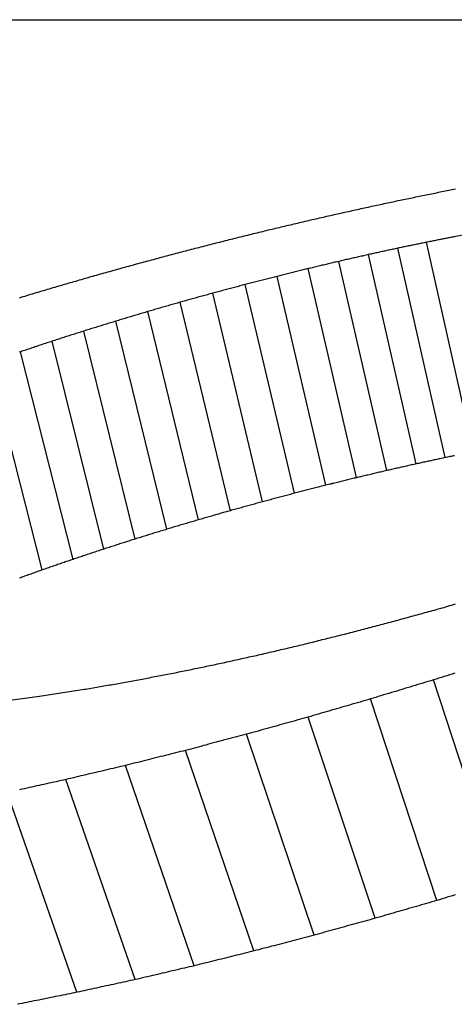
# Model space of a CAD drawing. Header units: millimetres. Extents: x 209 to 543, y 36 to 448.
# Tile 7 of 21: x 280.95 to 281.95, y 436.38 to 438.64. Entities that reach past the tile are written whole.
import ezdxf

# ---------------------------------------------------------------- set-up
doc = ezdxf.new("R2010")
doc.units = ezdxf.units.MM
doc.layers.add('Detail', color=2, linetype='Continuous')

msp = doc.modelspace()

# ---------------------------------------------------------------- linework, layer by layer
at = {"layer": 'Detail'}
for p, q in [((271.3039, 438.6448), (283.2717, 438.6448)), ((282.0156, 438.1567), (281.9529, 438.145)), ((281.9968, 437.6501), (281.8886, 438.1324)), ((281.8653, 437.6223), (281.7557, 438.1041)), ((281.9318, 437.6367), (281.8229, 438.1187)), ((281.7974, 437.607), (281.6869, 438.0884)), ((281.6573, 437.5731), (281.5451, 438.054)), ((281.7281, 437.5906), (281.6167, 438.0717)), ((281.5851, 437.5546), (281.4719, 438.0352)), ((281.5114, 437.535), (281.3973, 438.0152)), ((281.4374, 437.5146), (281.3222, 437.9944)), ((281.3638, 437.4935), (281.2476, 437.9729)), ((281.2909, 437.4718), (281.1736, 437.9508)), ((281.2184, 437.4494), (281.1001, 437.928)), ((281.1466, 437.4263), (281.0271, 437.9046)), ((281.0753, 437.4026), (280.9546, 437.8804)), ((281.0046, 437.3781), (280.8828, 437.8555)), ((282.0565, 436.6605), (281.9051, 437.1251)), ((280.9981, 437.0874), (281.0966, 437.1026)), ((280.9008, 437.0742), (280.9981, 437.0874)), ((281.9129, 436.6174), (281.7599, 437.0812)), ((281.7709, 436.5764), (281.6164, 437.0394)), ((281.6305, 436.5376), (281.4746, 436.9999)), ((281.4916, 436.5011), (281.3345, 436.9628)), ((281.3543, 436.467), (281.196, 436.9281)), ((281.2186, 436.4352), (281.0591, 436.8958)), ((281.0843, 436.406), (280.9238, 436.866))]:
    msp.add_line(p, q, dxfattribs=at)
at = {"layer": 'Detail', "flags": 128}
for points in [[(281.8238, 438.2284), (281.8279, 438.2292), (281.8319, 438.23), (281.8359, 438.2309), (281.8399, 438.2317), (281.8439, 438.2325), (281.8479, 438.2334), (281.852, 438.2342), (281.856, 438.235), (281.86, 438.2358), (281.864, 438.2367), (281.868, 438.2375), (281.872, 438.2383), (281.8761, 438.2391), (281.8801, 438.24), (281.8841, 438.2408), (281.8881, 438.2416), (281.8921, 438.2424), (281.8962, 438.2433), (281.9002, 438.2441), (281.9042, 438.2449), (281.9082, 438.2457), (281.9122, 438.2466), (281.9162, 438.2474), (281.9203, 438.2482)], [(281.9203, 438.2482), (281.9242, 438.249), (281.9282, 438.2497), (281.9321, 438.2505), (281.9361, 438.2513), (281.94, 438.2521), (281.9439, 438.2528), (281.9479, 438.2536), (281.9518, 438.2544), (281.9558, 438.2552)], [(281.7258, 438.2072), (281.7299, 438.2081), (281.734, 438.209), (281.7381, 438.2099), (281.7421, 438.2108), (281.7462, 438.2117), (281.7503, 438.2125), (281.7544, 438.2134), (281.7585, 438.2143), (281.7626, 438.2152), (281.7666, 438.2161), (281.7707, 438.217), (281.7748, 438.2178), (281.7789, 438.2187), (281.783, 438.2196), (281.7871, 438.2205), (281.7912, 438.2214), (281.7952, 438.2222), (281.7993, 438.2231), (281.8034, 438.224), (281.8075, 438.2249), (281.8116, 438.2258), (281.8157, 438.2266), (281.8198, 438.2275), (281.8238, 438.2284)], [(281.6261, 438.1847), (281.6303, 438.1856), (281.6344, 438.1866), (281.6386, 438.1875), (281.6428, 438.1885), (281.6469, 438.1894), (281.6511, 438.1903), (281.6552, 438.1913), (281.6594, 438.1922), (281.6635, 438.1932), (281.6677, 438.1941), (281.6718, 438.1951), (281.676, 438.196), (281.6801, 438.1969), (281.6843, 438.1979), (281.6884, 438.1988), (281.6926, 438.1997), (281.6967, 438.2007), (281.7009, 438.2016), (281.705, 438.2026), (281.7092, 438.2035), (281.7133, 438.2044), (281.7175, 438.2054), (281.7217, 438.2063), (281.7258, 438.2072)], [(281.5248, 438.1607), (281.5291, 438.1617), (281.5333, 438.1627), (281.5375, 438.1637), (281.5417, 438.1647), (281.5459, 438.1657), (281.5502, 438.1667), (281.5544, 438.1677), (281.5586, 438.1687), (281.5628, 438.1697), (281.567, 438.1707), (281.5713, 438.1717), (281.5755, 438.1727), (281.5797, 438.1737), (281.5839, 438.1747), (281.5882, 438.1757), (281.5924, 438.1767), (281.5966, 438.1777), (281.6008, 438.1787), (281.605, 438.1797), (281.6093, 438.1807), (281.6135, 438.1817), (281.6177, 438.1827), (281.6219, 438.1837), (281.6261, 438.1847)], [(281.422, 438.1353), (281.4263, 438.1363), (281.4305, 438.1374), (281.4348, 438.1385), (281.4391, 438.1395), (281.4434, 438.1406), (281.4477, 438.1417), (281.452, 438.1427), (281.4563, 438.1438), (281.4605, 438.1449), (281.4648, 438.1459), (281.4691, 438.147), (281.4734, 438.148), (281.4777, 438.1491), (281.482, 438.1502), (281.4863, 438.1512), (281.4905, 438.1523), (281.4948, 438.1533), (281.4991, 438.1544), (281.5034, 438.1554), (281.5077, 438.1565), (281.512, 438.1576), (281.5163, 438.1586), (281.5206, 438.1597), (281.5248, 438.1607)], [(281.9529, 438.145), (281.9502, 438.1445), (281.9475, 438.144), (281.9448, 438.1435), (281.9422, 438.1429), (281.9395, 438.1424), (281.9368, 438.1419), (281.9341, 438.1413), (281.9315, 438.1408), (281.9288, 438.1403), (281.9261, 438.1398), (281.9234, 438.1392), (281.9208, 438.1387), (281.9181, 438.1382), (281.9154, 438.1377), (281.9127, 438.1371), (281.9101, 438.1366), (281.9074, 438.1361), (281.9047, 438.1355), (281.902, 438.135), (281.8993, 438.1345), (281.8967, 438.134), (281.894, 438.1334), (281.8913, 438.1329), (281.8886, 438.1324)], [(281.3175, 438.1083), (281.3218, 438.1095), (281.3262, 438.1106), (281.3305, 438.1117), (281.3349, 438.1128), (281.3392, 438.114), (281.3436, 438.1151), (281.348, 438.1162), (281.3523, 438.1174), (281.3567, 438.1185), (281.361, 438.1196), (281.3654, 438.1207), (281.3697, 438.1218), (281.3741, 438.123), (281.3784, 438.1241), (281.3828, 438.1252), (281.3871, 438.1263), (281.3915, 438.1275), (281.3958, 438.1286), (281.4002, 438.1297), (281.4045, 438.1308), (281.4089, 438.1319), (281.4133, 438.133), (281.4176, 438.1342), (281.422, 438.1353)], [(281.8886, 438.1324), (281.8859, 438.1318), (281.8832, 438.1312), (281.8804, 438.1307), (281.8777, 438.1301), (281.8749, 438.1295), (281.8722, 438.129), (281.8695, 438.1284), (281.8667, 438.1278), (281.864, 438.1273), (281.8613, 438.1267), (281.8585, 438.1261), (281.8558, 438.1256), (281.853, 438.125), (281.8503, 438.1244), (281.8476, 438.1239), (281.8448, 438.1233), (281.8421, 438.1227), (281.8393, 438.1221), (281.8366, 438.1216), (281.8339, 438.121), (281.8311, 438.1204), (281.8284, 438.1199), (281.8256, 438.1193), (281.8229, 438.1187)], [(281.2124, 438.0801), (281.2168, 438.0813), (281.2212, 438.0825), (281.2256, 438.0836), (281.2299, 438.0848), (281.2343, 438.086), (281.2387, 438.0872), (281.2431, 438.0884), (281.2474, 438.0895), (281.2518, 438.0907), (281.2562, 438.0919), (281.2606, 438.0931), (281.265, 438.0943), (281.2693, 438.0954), (281.2737, 438.0966), (281.2781, 438.0978), (281.2825, 438.099), (281.2868, 438.1001), (281.2912, 438.1013), (281.2956, 438.1025), (281.3, 438.1037), (281.3044, 438.1048), (281.3087, 438.106), (281.3131, 438.1072), (281.3175, 438.1083)], [(281.7557, 438.1041), (281.7528, 438.1034), (281.7499, 438.1028), (281.7471, 438.1021), (281.7442, 438.1015), (281.7413, 438.1008), (281.7385, 438.1002), (281.7356, 438.0995), (281.7327, 438.0989), (281.7299, 438.0982), (281.727, 438.0976), (281.7242, 438.0969), (281.7213, 438.0963), (281.7184, 438.0956), (281.7156, 438.095), (281.7127, 438.0943), (281.7098, 438.0937), (281.707, 438.093), (281.7041, 438.0924), (281.7013, 438.0917), (281.6984, 438.091), (281.6955, 438.0904), (281.6927, 438.0897), (281.6898, 438.0891), (281.6869, 438.0884)], [(281.8229, 438.1187), (281.8201, 438.1181), (281.8173, 438.1175), (281.8145, 438.1169), (281.8117, 438.1163), (281.8089, 438.1157), (281.8061, 438.1151), (281.8033, 438.1145), (281.8005, 438.1139), (281.7977, 438.1132), (281.7949, 438.1126), (281.7921, 438.112), (281.7893, 438.1114), (281.7865, 438.1108), (281.7837, 438.1102), (281.7809, 438.1096), (281.7781, 438.109), (281.7753, 438.1084), (281.7725, 438.1078), (281.7697, 438.1071), (281.7669, 438.1065), (281.7641, 438.1059), (281.7613, 438.1053), (281.7585, 438.1047), (281.7557, 438.1041)], [(281.1079, 438.0508), (281.1122, 438.052), (281.1166, 438.0533), (281.1209, 438.0545), (281.1253, 438.0557), (281.1296, 438.0569), (281.134, 438.0582), (281.1383, 438.0594), (281.1427, 438.0606), (281.1471, 438.0618), (281.1514, 438.0631), (281.1558, 438.0643), (281.1601, 438.0655), (281.1645, 438.0667), (281.1689, 438.0679), (281.1732, 438.0692), (281.1776, 438.0704), (281.1819, 438.0716), (281.1863, 438.0728), (281.1906, 438.074), (281.195, 438.0752), (281.1994, 438.0765), (281.2037, 438.0777), (281.2081, 438.0789), (281.2124, 438.0801)], [(281.6869, 438.0884), (281.684, 438.0877), (281.6811, 438.087), (281.6782, 438.0863), (281.6752, 438.0857), (281.6723, 438.085), (281.6694, 438.0843), (281.6665, 438.0836), (281.6635, 438.0829), (281.6606, 438.0822), (281.6577, 438.0815), (281.6548, 438.0808), (281.6518, 438.0801), (281.6489, 438.0794), (281.646, 438.0787), (281.6431, 438.078), (281.6401, 438.0773), (281.6372, 438.0766), (281.6343, 438.0759), (281.6314, 438.0752), (281.6284, 438.0745), (281.6255, 438.0738), (281.6226, 438.0731), (281.6197, 438.0724), (281.6167, 438.0717)], [(281.5451, 438.054), (281.542, 438.0532), (281.539, 438.0524), (281.5359, 438.0516), (281.5329, 438.0509), (281.5298, 438.0501), (281.5268, 438.0493), (281.5237, 438.0485), (281.5207, 438.0477), (281.5176, 438.0469), (281.5146, 438.0462), (281.5115, 438.0454), (281.5085, 438.0446), (281.5054, 438.0438), (281.5024, 438.043), (281.4993, 438.0422), (281.4963, 438.0414), (281.4932, 438.0407), (281.4902, 438.0399), (281.4871, 438.0391), (281.4841, 438.0383), (281.481, 438.0375), (281.478, 438.0367), (281.4749, 438.0359), (281.4719, 438.0352)], [(281.6167, 438.0717), (281.6137, 438.071), (281.6108, 438.0703), (281.6078, 438.0695), (281.6048, 438.0688), (281.6018, 438.068), (281.5988, 438.0673), (281.5958, 438.0666), (281.5928, 438.0658), (281.5899, 438.0651), (281.5869, 438.0644), (281.5839, 438.0636), (281.5809, 438.0629), (281.5779, 438.0621), (281.5749, 438.0614), (281.5719, 438.0607), (281.5689, 438.0599), (281.566, 438.0592), (281.563, 438.0584), (281.56, 438.0577), (281.557, 438.057), (281.554, 438.0562), (281.551, 438.0555), (281.548, 438.0547), (281.5451, 438.054)], [(281.0038, 438.0204), (281.0081, 438.0217), (281.0124, 438.023), (281.0168, 438.0242), (281.0211, 438.0255), (281.0254, 438.0268), (281.0298, 438.0281), (281.0341, 438.0293), (281.0384, 438.0306), (281.0428, 438.0319), (281.0471, 438.0331), (281.0515, 438.0344), (281.0558, 438.0357), (281.0601, 438.0369), (281.0645, 438.0382), (281.0688, 438.0395), (281.0731, 438.0407), (281.0775, 438.042), (281.0818, 438.0432), (281.0862, 438.0445), (281.0905, 438.0458), (281.0948, 438.047), (281.0992, 438.0483), (281.1035, 438.0495), (281.1079, 438.0508)], [(281.4719, 438.0352), (281.4688, 438.0343), (281.4657, 438.0335), (281.4626, 438.0327), (281.4594, 438.0318), (281.4563, 438.031), (281.4532, 438.0302), (281.4501, 438.0294), (281.447, 438.0285), (281.4439, 438.0277), (281.4408, 438.0269), (281.4377, 438.026), (281.4346, 438.0252), (281.4315, 438.0244), (281.4284, 438.0235), (281.4252, 438.0227), (281.4221, 438.0219), (281.419, 438.0211), (281.4159, 438.0202), (281.4128, 438.0194), (281.4097, 438.0186), (281.4066, 438.0177), (281.4035, 438.0169), (281.4004, 438.0161), (281.3973, 438.0152)], [(280.9519, 438.0047), (280.9563, 438.006), (280.9606, 438.0074), (280.9649, 438.0087), (280.9692, 438.01), (280.9735, 438.0113), (280.9778, 438.0126), (280.9822, 438.0139), (280.9865, 438.0152), (280.9908, 438.0165), (280.9951, 438.0178), (280.9994, 438.0191), (281.0038, 438.0204)], [(281.3973, 438.0152), (281.3941, 438.0144), (281.391, 438.0135), (281.3879, 438.0126), (281.3847, 438.0118), (281.3816, 438.0109), (281.3785, 438.01), (281.3754, 438.0092), (281.3722, 438.0083), (281.3691, 438.0074), (281.366, 438.0066), (281.3628, 438.0057), (281.3597, 438.0048), (281.3566, 438.004), (281.3534, 438.0031), (281.3503, 438.0022), (281.3472, 438.0014), (281.3441, 438.0005), (281.3409, 437.9996), (281.3378, 437.9988), (281.3347, 437.9979), (281.3315, 437.997), (281.3284, 437.9961), (281.3253, 437.9953), (281.3222, 437.9944)], [(281.3222, 437.9944), (281.3191, 437.9935), (281.3159, 437.9926), (281.3128, 437.9917), (281.3097, 437.9908), (281.3066, 437.99), (281.3035, 437.9891), (281.3004, 437.9882), (281.2973, 437.9873), (281.2942, 437.9864), (281.2911, 437.9855), (281.288, 437.9846), (281.2849, 437.9837), (281.2818, 437.9828), (281.2787, 437.9819), (281.2755, 437.981), (281.2724, 437.9801), (281.2693, 437.9792), (281.2662, 437.9783), (281.2631, 437.9774), (281.26, 437.9765), (281.2569, 437.9756), (281.2538, 437.9747), (281.2507, 437.9738), (281.2476, 437.9729)], [(281.2476, 437.9729), (281.2445, 437.972), (281.2414, 437.9711), (281.2383, 437.9702), (281.2352, 437.9693), (281.2322, 437.9684), (281.2291, 437.9674), (281.226, 437.9665), (281.2229, 437.9656), (281.2198, 437.9647), (281.2167, 437.9638), (281.2136, 437.9628), (281.2106, 437.9619), (281.2075, 437.961), (281.2044, 437.9601), (281.2013, 437.9591), (281.1982, 437.9582), (281.1951, 437.9573), (281.1921, 437.9564), (281.189, 437.9555), (281.1859, 437.9545), (281.1828, 437.9536), (281.1797, 437.9527), (281.1766, 437.9518), (281.1736, 437.9508)], [(281.1736, 437.9508), (281.1705, 437.9499), (281.1674, 437.9489), (281.1644, 437.948), (281.1613, 437.9471), (281.1582, 437.9461), (281.1552, 437.9452), (281.1521, 437.9442), (281.149, 437.9433), (281.146, 437.9423), (281.1429, 437.9414), (281.1399, 437.9404), (281.1368, 437.9395), (281.1337, 437.9385), (281.1307, 437.9376), (281.1276, 437.9366), (281.1245, 437.9357), (281.1215, 437.9347), (281.1184, 437.9338), (281.1154, 437.9328), (281.1123, 437.9319), (281.1092, 437.9309), (281.1062, 437.93), (281.1031, 437.929), (281.1, 437.928)], [(281.1, 437.928), (281.097, 437.9271), (281.094, 437.9261), (281.0909, 437.9251), (281.0879, 437.9241), (281.0848, 437.9232), (281.0818, 437.9222), (281.0788, 437.9212), (281.0757, 437.9202), (281.0727, 437.9193), (281.0696, 437.9183), (281.0666, 437.9173), (281.0636, 437.9163), (281.0605, 437.9154), (281.0575, 437.9144), (281.0544, 437.9134), (281.0514, 437.9124), (281.0484, 437.9114), (281.0453, 437.9105), (281.0423, 437.9095), (281.0392, 437.9085), (281.0362, 437.9075), (281.0332, 437.9065), (281.0301, 437.9056), (281.0271, 437.9046)], [(281.0271, 437.9046), (281.0241, 437.9036), (281.021, 437.9026), (281.018, 437.9016), (281.015, 437.9006), (281.012, 437.8996), (281.009, 437.8985), (281.0059, 437.8975), (281.0029, 437.8965), (280.9999, 437.8955), (280.9969, 437.8945), (280.9939, 437.8935), (280.9909, 437.8925), (280.9878, 437.8915), (280.9848, 437.8905), (280.9818, 437.8895), (280.9788, 437.8885), (280.9758, 437.8875), (280.9727, 437.8865), (280.9697, 437.8855), (280.9667, 437.8844), (280.9637, 437.8834), (280.9607, 437.8824), (280.9577, 437.8814), (280.9546, 437.8804)], [(280.9546, 437.8804), (280.9517, 437.8794)], [(281.9318, 437.6367), (281.929, 437.6361), (281.9263, 437.6355), (281.9235, 437.6349), (281.9207, 437.6343), (281.918, 437.6337), (281.9152, 437.6331), (281.9124, 437.6325), (281.9097, 437.6319), (281.9069, 437.6313), (281.9041, 437.6307), (281.9013, 437.6301), (281.8986, 437.6295), (281.8958, 437.6289), (281.893, 437.6283), (281.8903, 437.6277), (281.8875, 437.6271), (281.8847, 437.6265), (281.8819, 437.6259), (281.8792, 437.6253), (281.8764, 437.6247), (281.8736, 437.6241), (281.8709, 437.6235), (281.8681, 437.6229), (281.8653, 437.6223)], [(281.9535, 437.6412), (281.9508, 437.6406), (281.9481, 437.6401), (281.9454, 437.6395), (281.9426, 437.639), (281.9399, 437.6384), (281.9372, 437.6378), (281.9345, 437.6373), (281.9318, 437.6367)], [(281.7974, 437.607), (281.7945, 437.6063), (281.7916, 437.6056), (281.7887, 437.6049), (281.7859, 437.6042), (281.783, 437.6036), (281.7801, 437.6029), (281.7772, 437.6022), (281.7743, 437.6015), (281.7714, 437.6008), (281.7685, 437.6001), (281.7656, 437.5995), (281.7627, 437.5988), (281.7598, 437.5981), (281.757, 437.5974), (281.7541, 437.5967), (281.7512, 437.596), (281.7483, 437.5954), (281.7454, 437.5947), (281.7425, 437.594), (281.7396, 437.5933), (281.7367, 437.5926), (281.7338, 437.5919), (281.731, 437.5912), (281.7281, 437.5906)], [(281.8653, 437.6223), (281.8625, 437.6217), (281.8597, 437.6211), (281.8568, 437.6204), (281.854, 437.6198), (281.8512, 437.6191), (281.8483, 437.6185), (281.8455, 437.6179), (281.8427, 437.6172), (281.8399, 437.6166), (281.837, 437.6159), (281.8342, 437.6153), (281.8314, 437.6147), (281.8285, 437.614), (281.8257, 437.6134), (281.8229, 437.6127), (281.82, 437.6121), (281.8172, 437.6115), (281.8144, 437.6108), (281.8116, 437.6102), (281.8087, 437.6095), (281.8059, 437.6089), (281.8031, 437.6082), (281.8002, 437.6076), (281.7974, 437.607)], [(281.7281, 437.5906), (281.7251, 437.5898), (281.7222, 437.5891), (281.7192, 437.5884), (281.7163, 437.5877), (281.7133, 437.5869), (281.7104, 437.5862), (281.7074, 437.5855), (281.7045, 437.5848), (281.7015, 437.584), (281.6986, 437.5833), (281.6956, 437.5826), (281.6927, 437.5819), (281.6897, 437.5811), (281.6868, 437.5804), (281.6838, 437.5797), (281.6809, 437.5789), (281.6779, 437.5782), (281.675, 437.5775), (281.672, 437.5768), (281.6691, 437.576), (281.6661, 437.5753), (281.6632, 437.5746), (281.6602, 437.5739), (281.6573, 437.5731)], [(281.6573, 437.5731), (281.6543, 437.5724), (281.6513, 437.5716), (281.6482, 437.5708), (281.6452, 437.57), (281.6422, 437.5693), (281.6392, 437.5685), (281.6362, 437.5677), (281.6332, 437.567), (281.6302, 437.5662), (281.6272, 437.5654), (281.6242, 437.5647), (281.6212, 437.5639), (281.6182, 437.5631), (281.6151, 437.5623), (281.6121, 437.5616), (281.6091, 437.5608), (281.6061, 437.56), (281.6031, 437.5593), (281.6001, 437.5585), (281.5971, 437.5577), (281.5941, 437.5569), (281.5911, 437.5562), (281.5881, 437.5554), (281.5851, 437.5546)], [(281.5114, 437.535), (281.5083, 437.5342), (281.5053, 437.5333), (281.5022, 437.5325), (281.4991, 437.5316), (281.496, 437.5308), (281.4929, 437.5299), (281.4898, 437.5291), (281.4867, 437.5282), (281.4836, 437.5274), (281.4806, 437.5265), (281.4775, 437.5257), (281.4744, 437.5248), (281.4713, 437.524), (281.4682, 437.5231), (281.4651, 437.5223), (281.462, 437.5214), (281.459, 437.5206), (281.4559, 437.5197), (281.4528, 437.5189), (281.4497, 437.518), (281.4466, 437.5172), (281.4435, 437.5163), (281.4404, 437.5154), (281.4374, 437.5146)], [(281.5851, 437.5546), (281.582, 437.5538), (281.5789, 437.553), (281.5759, 437.5522), (281.5728, 437.5514), (281.5697, 437.5506), (281.5666, 437.5497), (281.5636, 437.5489), (281.5605, 437.5481), (281.5574, 437.5473), (281.5544, 437.5465), (281.5513, 437.5457), (281.5482, 437.5448), (281.5452, 437.544), (281.5421, 437.5432), (281.539, 437.5424), (281.536, 437.5416), (281.5329, 437.5408), (281.5298, 437.5399), (281.5268, 437.5391), (281.5237, 437.5383), (281.5206, 437.5375), (281.5176, 437.5367), (281.5145, 437.5359), (281.5114, 437.535)], [(281.4374, 437.5146), (281.4343, 437.5137), (281.4312, 437.5128), (281.4282, 437.512), (281.4251, 437.5111), (281.422, 437.5102), (281.419, 437.5093), (281.4159, 437.5085), (281.4128, 437.5076), (281.4098, 437.5067), (281.4067, 437.5058), (281.4036, 437.5049), (281.4006, 437.5041), (281.3975, 437.5032), (281.3945, 437.5023), (281.3914, 437.5014), (281.3883, 437.5006), (281.3853, 437.4997), (281.3822, 437.4988), (281.3791, 437.4979), (281.3761, 437.497), (281.373, 437.4962), (281.37, 437.4953), (281.3669, 437.4944), (281.3638, 437.4935)], [(281.3638, 437.4935), (281.3608, 437.4926), (281.3577, 437.4917), (281.3547, 437.4908), (281.3517, 437.4899), (281.3486, 437.489), (281.3456, 437.4881), (281.3425, 437.4872), (281.3395, 437.4863), (281.3365, 437.4854), (281.3334, 437.4845), (281.3304, 437.4836), (281.3273, 437.4827), (281.3243, 437.4818), (281.3213, 437.4809), (281.3182, 437.48), (281.3152, 437.479), (281.3121, 437.4781), (281.3091, 437.4772), (281.3061, 437.4763), (281.303, 437.4754), (281.3, 437.4745), (281.2969, 437.4736), (281.2939, 437.4727), (281.2909, 437.4718)], [(281.2909, 437.4718), (281.2878, 437.4708), (281.2848, 437.4699), (281.2818, 437.469), (281.2788, 437.4681), (281.2758, 437.4671), (281.2728, 437.4662), (281.2697, 437.4653), (281.2667, 437.4643), (281.2637, 437.4634), (281.2607, 437.4625), (281.2577, 437.4615), (281.2546, 437.4606), (281.2516, 437.4597), (281.2486, 437.4587), (281.2456, 437.4578), (281.2426, 437.4569), (281.2396, 437.4559), (281.2365, 437.455), (281.2335, 437.4541), (281.2305, 437.4531), (281.2275, 437.4522), (281.2245, 437.4513), (281.2215, 437.4503), (281.2184, 437.4494)], [(281.2184, 437.4494), (281.2155, 437.4484), (281.2125, 437.4475), (281.2095, 437.4465), (281.2065, 437.4456), (281.2035, 437.4446), (281.2005, 437.4436), (281.1975, 437.4427), (281.1945, 437.4417), (281.1915, 437.4408), (281.1885, 437.4398), (281.1855, 437.4388), (281.1825, 437.4379), (281.1795, 437.4369), (281.1765, 437.436), (281.1735, 437.435), (281.1705, 437.434), (281.1675, 437.4331), (281.1645, 437.4321), (281.1615, 437.4312), (281.1586, 437.4302), (281.1556, 437.4292), (281.1526, 437.4283), (281.1496, 437.4273), (281.1466, 437.4263)], [(281.1466, 437.4263), (281.1436, 437.4253), (281.1406, 437.4244), (281.1377, 437.4234), (281.1347, 437.4224), (281.1317, 437.4214), (281.1288, 437.4204), (281.1258, 437.4194), (281.1228, 437.4184), (281.1198, 437.4175), (281.1169, 437.4165), (281.1139, 437.4155), (281.1109, 437.4145), (281.108, 437.4135), (281.105, 437.4125), (281.102, 437.4115), (281.099, 437.4105), (281.0961, 437.4095), (281.0931, 437.4085), (281.0901, 437.4075), (281.0872, 437.4066), (281.0842, 437.4056), (281.0812, 437.4046), (281.0783, 437.4036), (281.0753, 437.4026)], [(281.0753, 437.4026), (281.0723, 437.4016), (281.0694, 437.4006), (281.0664, 437.3995), (281.0635, 437.3985), (281.0605, 437.3975), (281.0576, 437.3965), (281.0547, 437.3955), (281.0517, 437.3945), (281.0488, 437.3934), (281.0458, 437.3924), (281.0429, 437.3914), (281.0399, 437.3904), (281.037, 437.3894), (281.034, 437.3884), (281.0311, 437.3873), (281.0281, 437.3863), (281.0252, 437.3853), (281.0222, 437.3843), (281.0193, 437.3833), (281.0163, 437.3822), (281.0134, 437.3812), (281.0105, 437.3802), (281.0075, 437.3792), (281.0046, 437.3781)], [(281.0046, 437.3781), (281.0016, 437.3771), (280.9987, 437.3761), (280.9958, 437.375), (280.9929, 437.374), (280.9899, 437.3729), (280.987, 437.3719), (280.9841, 437.3708), (280.9812, 437.3698), (280.9783, 437.3687), (280.9753, 437.3677), (280.9724, 437.3666), (280.9695, 437.3656), (280.9666, 437.3645), (280.9636, 437.3635), (280.9607, 437.3625), (280.9578, 437.3614), (280.9549, 437.3604), (280.9519, 437.3593)], [(281.8146, 437.2604), (281.819, 437.2616), (281.8234, 437.2628), (281.8278, 437.2641), (281.8323, 437.2653), (281.8367, 437.2665), (281.8411, 437.2677), (281.8455, 437.2689), (281.8499, 437.2701), (281.8543, 437.2714), (281.8587, 437.2726), (281.8631, 437.2738), (281.8675, 437.275), (281.8719, 437.2762), (281.8763, 437.2774), (281.8807, 437.2786), (281.8851, 437.2799), (281.8895, 437.2811), (281.8939, 437.2823), (281.8983, 437.2835), (281.9027, 437.2847), (281.9072, 437.2859), (281.9116, 437.2871), (281.916, 437.2883), (281.9204, 437.2895)], [(281.9204, 437.2895), (281.9248, 437.2908), (281.9292, 437.2921), (281.9337, 437.2934), (281.9381, 437.2947), (281.9426, 437.296), (281.947, 437.2972), (281.9514, 437.2985), (281.9559, 437.2998)], [(281.7097, 437.2328), (281.714, 437.234), (281.7184, 437.2351), (281.7228, 437.2363), (281.7271, 437.2374), (281.7315, 437.2386), (281.7359, 437.2397), (281.7403, 437.2409), (281.7446, 437.242), (281.749, 437.2432), (281.7534, 437.2443), (281.7578, 437.2455), (281.7621, 437.2466), (281.7665, 437.2478), (281.7709, 437.2489), (281.7753, 437.2501), (281.7796, 437.2512), (281.784, 437.2524), (281.7884, 437.2535), (281.7928, 437.2547), (281.7971, 437.2558), (281.8015, 437.257), (281.8059, 437.2581), (281.8103, 437.2592), (281.8146, 437.2604)], [(281.6055, 437.2068), (281.6098, 437.2079), (281.6141, 437.209), (281.6185, 437.2101), (281.6228, 437.2112), (281.6272, 437.2123), (281.6315, 437.2133), (281.6358, 437.2144), (281.6402, 437.2155), (281.6445, 437.2166), (281.6489, 437.2177), (281.6532, 437.2188), (281.6575, 437.2198), (281.6619, 437.2209), (281.6662, 437.222), (281.6706, 437.2231), (281.6749, 437.2242), (281.6793, 437.2252), (281.6836, 437.2263), (281.6879, 437.2274), (281.6923, 437.2285), (281.6966, 437.2296), (281.701, 437.2306), (281.7053, 437.2317), (281.7097, 437.2328)], [(281.502, 437.1825), (281.5063, 437.1835), (281.5106, 437.1845), (281.5149, 437.1856), (281.5192, 437.1866), (281.5235, 437.1876), (281.5279, 437.1886), (281.5322, 437.1896), (281.5365, 437.1906), (281.5408, 437.1916), (281.5451, 437.1927), (281.5494, 437.1937), (281.5537, 437.1947), (281.558, 437.1957), (281.5623, 437.1967), (281.5667, 437.1977), (281.571, 437.1987), (281.5753, 437.1998), (281.5796, 437.2008), (281.5839, 437.2018), (281.5882, 437.2028), (281.5925, 437.2038), (281.5968, 437.2048), (281.6011, 437.2058), (281.6055, 437.2068)], [(281.3993, 437.1599), (281.4036, 437.1608), (281.4078, 437.1618), (281.4121, 437.1627), (281.4164, 437.1636), (281.4207, 437.1646), (281.425, 437.1655), (281.4292, 437.1665), (281.4335, 437.1674), (281.4378, 437.1684), (281.4421, 437.1693), (281.4464, 437.1703), (281.4506, 437.1712), (281.4549, 437.1721), (281.4592, 437.1731), (281.4635, 437.174), (281.4678, 437.175), (281.472, 437.1759), (281.4763, 437.1769), (281.4806, 437.1778), (281.4849, 437.1787), (281.4892, 437.1797), (281.4934, 437.1806), (281.4977, 437.1816), (281.502, 437.1825)], [(281.2973, 437.1389), (281.3016, 437.1398), (281.3058, 437.1407), (281.3101, 437.1416), (281.3143, 437.1424), (281.3185, 437.1433), (281.3228, 437.1442), (281.327, 437.1451), (281.3313, 437.1459), (281.3355, 437.1468), (281.3398, 437.1477), (281.344, 437.1485), (281.3483, 437.1494), (281.3525, 437.1503), (281.3568, 437.1512), (281.361, 437.152), (281.3653, 437.1529), (281.3695, 437.1538), (281.3738, 437.1546), (281.378, 437.1555), (281.3823, 437.1564), (281.3865, 437.1573), (281.3908, 437.1581), (281.395, 437.159), (281.3993, 437.1599)], [(281.1963, 437.1198), (281.2005, 437.1206), (281.2047, 437.1214), (281.2089, 437.1222), (281.2131, 437.123), (281.2174, 437.1238), (281.2216, 437.1246), (281.2258, 437.1254), (281.23, 437.1262), (281.2342, 437.127), (281.2384, 437.1278), (281.2426, 437.1286), (281.2468, 437.1294), (281.251, 437.1302), (281.2552, 437.131), (281.2594, 437.1318), (281.2636, 437.1326), (281.2679, 437.1334), (281.2721, 437.1342), (281.2763, 437.135), (281.2805, 437.1358), (281.2847, 437.1366), (281.2889, 437.1373), (281.2931, 437.1381), (281.2973, 437.1389)], [(281.9051, 437.1251), (281.899, 437.1233), (281.893, 437.1215), (281.8869, 437.1196), (281.8809, 437.1178), (281.8748, 437.116), (281.8688, 437.1142), (281.8627, 437.1123), (281.8567, 437.1105), (281.8506, 437.1087), (281.8446, 437.1068), (281.8385, 437.105), (281.8325, 437.1032), (281.8264, 437.1014), (281.8204, 437.0995), (281.8143, 437.0977), (281.8083, 437.0959), (281.8022, 437.094), (281.7962, 437.0922), (281.7901, 437.0904), (281.7841, 437.0885), (281.778, 437.0867), (281.772, 437.0848), (281.7659, 437.083), (281.7599, 437.0812)], [(281.954, 437.1405), (281.9479, 437.1386), (281.9418, 437.1367), (281.9357, 437.1347), (281.9296, 437.1328), (281.9234, 437.1309), (281.9173, 437.129), (281.9112, 437.127), (281.9051, 437.1251)], [(281.0966, 437.1026), (281.1007, 437.1034), (281.1049, 437.1041), (281.109, 437.1048), (281.1132, 437.1055), (281.1174, 437.1062), (281.1215, 437.1069), (281.1257, 437.1077), (281.1298, 437.1084), (281.134, 437.1091), (281.1381, 437.1098), (281.1423, 437.1105), (281.1464, 437.1112), (281.1506, 437.112), (281.1548, 437.1127), (281.1589, 437.1134), (281.1631, 437.1141), (281.1672, 437.1148), (281.1714, 437.1155), (281.1755, 437.1163), (281.1797, 437.117), (281.1839, 437.1177), (281.188, 437.1184), (281.1922, 437.1191), (281.1963, 437.1198)], [(281.7599, 437.0812), (281.7539, 437.0794), (281.7479, 437.0777), (281.7419, 437.076), (281.736, 437.0742), (281.73, 437.0725), (281.724, 437.0708), (281.718, 437.069), (281.712, 437.0673), (281.7061, 437.0656), (281.7001, 437.0638), (281.6941, 437.0621), (281.6881, 437.0603), (281.6821, 437.0586), (281.6762, 437.0569), (281.6702, 437.0551), (281.6642, 437.0534), (281.6582, 437.0516), (281.6523, 437.0499), (281.6463, 437.0482), (281.6403, 437.0464), (281.6343, 437.0447), (281.6283, 437.0429), (281.6224, 437.0412), (281.6164, 437.0394)], [(281.6164, 437.0394), (281.6105, 437.0378), (281.6046, 437.0361), (281.5987, 437.0345), (281.5928, 437.0329), (281.5868, 437.0312), (281.5809, 437.0296), (281.575, 437.0279), (281.5691, 437.0263), (281.5632, 437.0247), (281.5573, 437.023), (281.5514, 437.0214), (281.5455, 437.0197), (281.5396, 437.0181), (281.5337, 437.0164), (281.5278, 437.0148), (281.5218, 437.0131), (281.5159, 437.0115), (281.51, 437.0099), (281.5041, 437.0082), (281.4982, 437.0066), (281.4923, 437.0049), (281.4864, 437.0033), (281.4805, 437.0016), (281.4746, 436.9999)], [(281.4746, 436.9999), (281.4688, 436.9984), (281.4629, 436.9969), (281.4571, 436.9953), (281.4512, 436.9938), (281.4454, 436.9922), (281.4396, 436.9907), (281.4337, 436.9891), (281.4279, 436.9876), (281.422, 436.9861), (281.4162, 436.9845), (281.4103, 436.983), (281.4045, 436.9814), (281.3987, 436.9799), (281.3928, 436.9783), (281.387, 436.9768), (281.3812, 436.9752), (281.3753, 436.9737), (281.3695, 436.9721), (281.3636, 436.9706), (281.3578, 436.969), (281.352, 436.9675), (281.3461, 436.9659), (281.3403, 436.9644), (281.3345, 436.9628)], [(281.3345, 436.9628), (281.3287, 436.9614), (281.3229, 436.9599), (281.3171, 436.9585), (281.3114, 436.957), (281.3056, 436.9556), (281.2998, 436.9541), (281.2941, 436.9527), (281.2883, 436.9512), (281.2825, 436.9498), (281.2767, 436.9484), (281.271, 436.9469), (281.2652, 436.9455), (281.2594, 436.944), (281.2537, 436.9426), (281.2479, 436.9411), (281.2421, 436.9397), (281.2363, 436.9382), (281.2306, 436.9368), (281.2248, 436.9353), (281.219, 436.9339), (281.2133, 436.9324), (281.2075, 436.931), (281.2017, 436.9295), (281.196, 436.9281)], [(281.196, 436.9281), (281.1903, 436.9267), (281.1846, 436.9254), (281.1789, 436.924), (281.1731, 436.9227), (281.1674, 436.9214), (281.1617, 436.92), (281.156, 436.9187), (281.1503, 436.9173), (281.1446, 436.916), (281.1389, 436.9146), (281.1332, 436.9133), (281.1275, 436.9119), (281.1218, 436.9106), (281.1161, 436.9093), (281.1104, 436.9079), (281.1047, 436.9066), (281.099, 436.9052), (281.0933, 436.9039), (281.0876, 436.9025), (281.0819, 436.9012), (281.0762, 436.8998), (281.0705, 436.8985), (281.0648, 436.8971), (281.0591, 436.8958)], [(281.0591, 436.8958), (281.0535, 436.8945), (281.0478, 436.8933), (281.0422, 436.8921), (281.0365, 436.8908), (281.0309, 436.8896), (281.0253, 436.8884), (281.0196, 436.8871), (281.014, 436.8859), (281.0084, 436.8846), (281.0027, 436.8834), (280.9971, 436.8822), (280.9915, 436.8809), (280.9858, 436.8797), (280.9802, 436.8784), (280.9746, 436.8772), (280.9689, 436.876), (280.9633, 436.8747), (280.9577, 436.8735), (280.952, 436.8722)], [(281.9548, 436.63), (281.9488, 436.6282), (281.9428, 436.6264), (281.9368, 436.6246), (281.9308, 436.6228), (281.9249, 436.621), (281.9189, 436.6192), (281.9129, 436.6174)], [(281.9129, 436.6174), (281.907, 436.6157), (281.9011, 436.614), (281.8951, 436.6123), (281.8892, 436.6106), (281.8833, 436.6089), (281.8774, 436.6072), (281.8715, 436.6054), (281.8655, 436.6037), (281.8596, 436.602), (281.8537, 436.6003), (281.8478, 436.5986), (281.8419, 436.5969), (281.836, 436.5952), (281.83, 436.5935), (281.8241, 436.5918), (281.8182, 436.5901), (281.8123, 436.5884), (281.8064, 436.5867), (281.8005, 436.5849), (281.7945, 436.5832), (281.7886, 436.5815), (281.7827, 436.5798), (281.7768, 436.5781), (281.7709, 436.5764)], [(281.7709, 436.5764), (281.765, 436.5748), (281.7592, 436.5731), (281.7533, 436.5715), (281.7475, 436.5699), (281.7416, 436.5683), (281.7358, 436.5667), (281.7299, 436.5651), (281.7241, 436.5635), (281.7182, 436.5619), (281.7124, 436.5602), (281.7065, 436.5586), (281.7007, 436.557), (281.6948, 436.5554), (281.689, 436.5538), (281.6831, 436.5522), (281.6773, 436.5505), (281.6714, 436.5489), (281.6656, 436.5473), (281.6597, 436.5457), (281.6539, 436.5441), (281.648, 436.5424), (281.6422, 436.5408), (281.6363, 436.5392), (281.6305, 436.5376)], [(281.6305, 436.5376), (281.6247, 436.5361), (281.6189, 436.5345), (281.6131, 436.533), (281.6073, 436.5315), (281.6015, 436.53), (281.5958, 436.5285), (281.59, 436.527), (281.5842, 436.5254), (281.5784, 436.5239), (281.5726, 436.5224), (281.5668, 436.5209), (281.561, 436.5194), (281.5553, 436.5178), (281.5495, 436.5163), (281.5437, 436.5148), (281.5379, 436.5133), (281.5321, 436.5118), (281.5263, 436.5102), (281.5205, 436.5087), (281.5148, 436.5072), (281.509, 436.5057), (281.5032, 436.5041), (281.4974, 436.5026), (281.4916, 436.5011)], [(281.4916, 436.5011), (281.4859, 436.4997), (281.4802, 436.4982), (281.4745, 436.4968), (281.4687, 436.4954), (281.463, 436.494), (281.4573, 436.4926), (281.4516, 436.4912), (281.4459, 436.4897), (281.4401, 436.4883), (281.4344, 436.4869), (281.4287, 436.4855), (281.423, 436.484), (281.4172, 436.4826), (281.4115, 436.4812), (281.4058, 436.4798), (281.4001, 436.4784), (281.3944, 436.4769), (281.3886, 436.4755), (281.3829, 436.4741), (281.3772, 436.4727), (281.3715, 436.4712), (281.3658, 436.4698), (281.3601, 436.4684), (281.3543, 436.467)], [(281.3543, 436.467), (281.3487, 436.4656), (281.343, 436.4643), (281.3374, 436.463), (281.3317, 436.4617), (281.326, 436.4604), (281.3204, 436.459), (281.3147, 436.4577), (281.3091, 436.4564), (281.3034, 436.4551), (281.2977, 436.4538), (281.2921, 436.4524), (281.2864, 436.4511), (281.2808, 436.4498), (281.2751, 436.4485), (281.2695, 436.4472), (281.2638, 436.4458), (281.2582, 436.4445), (281.2525, 436.4432), (281.2468, 436.4419), (281.2412, 436.4405), (281.2355, 436.4392), (281.2299, 436.4379), (281.2242, 436.4366), (281.2186, 436.4352)], [(281.2186, 436.4352), (281.213, 436.434), (281.2074, 436.4328), (281.2018, 436.4316), (281.1962, 436.4304), (281.1906, 436.4292), (281.185, 436.4279), (281.1794, 436.4267), (281.1738, 436.4255), (281.1682, 436.4243), (281.1626, 436.4231), (281.157, 436.4219), (281.1514, 436.4206), (281.1458, 436.4194), (281.1402, 436.4182), (281.1347, 436.417), (281.1291, 436.4158), (281.1235, 436.4146), (281.1179, 436.4133), (281.1123, 436.4121), (281.1067, 436.4109), (281.1011, 436.4097), (281.0955, 436.4084), (281.0899, 436.4072), (281.0843, 436.406)], [(281.0843, 436.406), (281.0788, 436.4049), (281.0733, 436.4038), (281.0679, 436.4027), (281.0624, 436.4016), (281.0569, 436.4005), (281.0514, 436.3994), (281.0459, 436.3982), (281.0404, 436.3971), (281.0349, 436.396), (281.0294, 436.3949), (281.0239, 436.3938), (281.0184, 436.3927), (281.013, 436.3916), (281.0075, 436.3905), (281.002, 436.3894), (280.9965, 436.3882), (280.991, 436.3871), (280.9855, 436.386), (280.98, 436.3849), (280.9745, 436.3838), (280.9691, 436.3827), (280.9636, 436.3816), (280.9581, 436.3805), (280.9526, 436.3793)], [(280.9526, 436.3793), (280.9473, 436.3783)]]:
    msp.add_lwpolyline(points, dxfattribs=at)

doc.saveas('drawing.dxf')
